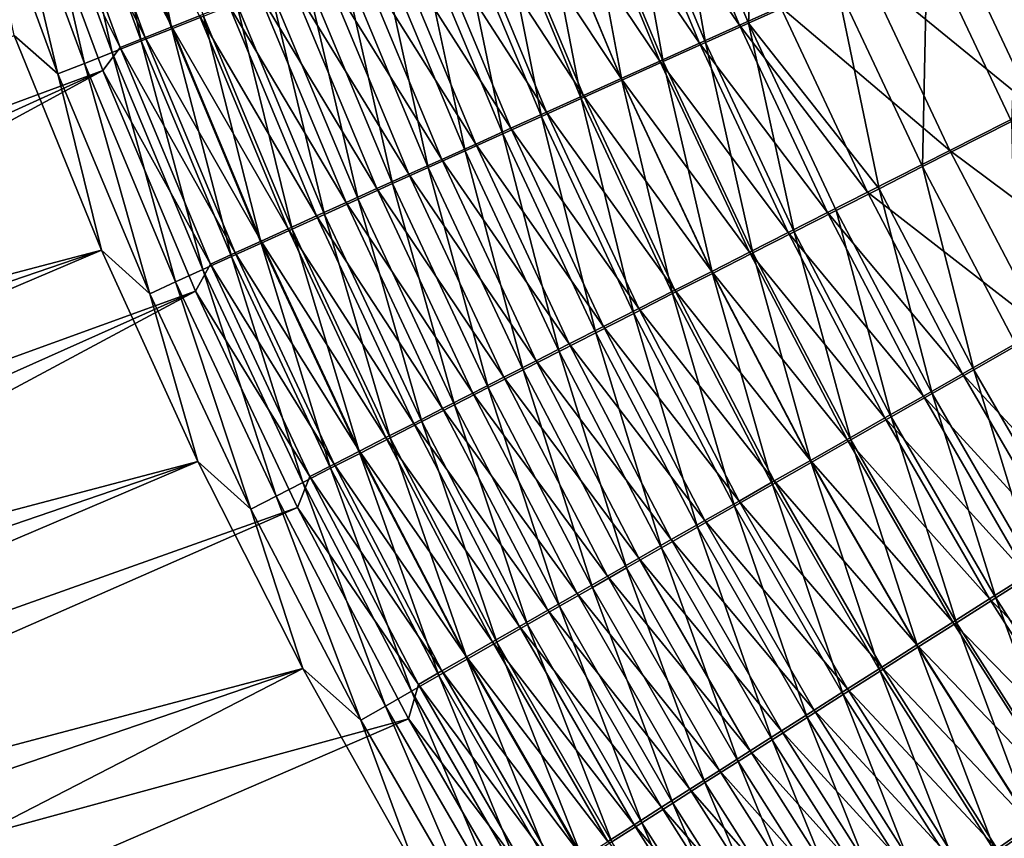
# Model space of a CAD drawing. Header units: metres. Extents: x -901 to 901, y -486 to 401.
# Tile 61 of 256: x -603 to -565, y -188 to -157. Entities that reach past the tile are written whole.
import ezdxf

# ---------------------------------------------------------------- set-up
doc = ezdxf.new("R2010")
doc.units = ezdxf.units.M

msp = doc.modelspace()

# ---------------------------------------------------------------- linework, layer by layer
at = {"layer": 'top0'}
for points in [[(-600.006592, -148.871033, -469.422363), (-598.780945, -148.451599, -470.993195), (-596.953125, -157.160095, -469.496124)], [(-598.780945, -148.451599, -470.993195), (-595.748413, -156.682297, -471.063751), (-596.953125, -157.160095, -469.496124)], [(-578.067871, -149.698425, -486.095459), (-574.651001, -148.352905, -487.833679), (-575.036316, -156.951111, -486.123627)], [(-574.651001, -148.352905, -487.833679), (-571.686096, -155.445023, -487.861267), (-575.036316, -156.951111, -486.123627)], [(-601.183228, -149.273987, -467.810883), (-600.006592, -148.871033, -469.422363), (-598.109741, -157.619186, -467.887848)], [(-601.022888, -149.159485, -462.838623), (-596.954773, -157.091827, -464.522217), (-599.999817, -148.808914, -464.44458)], [(-600.006592, -148.871033, -469.422363), (-596.953125, -157.160095, -469.496124), (-598.109741, -157.619186, -467.887848)], [(-599.999817, -148.808914, -464.44458), (-596.954773, -157.091827, -464.522217), (-595.900391, -156.673492, -466.090271)], [(-602.309448, -149.660004, -466.160797), (-601.183228, -149.273987, -467.810883), (-599.21698, -158.059036, -466.240997)], [(-601.9953, -149.493027, -461.19986), (-597.960815, -157.491364, -462.919373), (-601.022888, -149.159485, -462.838623)], [(-601.183228, -149.273987, -467.810883), (-598.109741, -157.619186, -467.887848), (-599.21698, -158.059036, -466.240997)], [(-601.022888, -149.159485, -462.838623), (-597.960815, -157.491364, -462.919373), (-596.954773, -157.091827, -464.522217)], [(-603.383789, -150.028595, -464.474152), (-602.309448, -149.660004, -466.160797), (-600.273376, -158.479111, -464.557617)], [(-602.733521, -150.216125, -459.528778), (-598.917175, -157.871552, -461.283722), (-601.9953, -149.493027, -461.19986)], [(-602.309448, -149.660004, -466.160797), (-599.21698, -158.059036, -466.240997), (-600.273376, -158.479111, -464.557617)], [(-601.9953, -149.493027, -461.19986), (-598.917175, -157.871552, -461.283722), (-597.960815, -157.491364, -462.919373)], [(-604.404968, -150.379272, -462.753052), (-603.383789, -150.028595, -464.474152), (-601.277588, -158.878845, -462.839752)], [(-603.383789, -150.028595, -464.474152), (-600.273376, -158.479111, -464.557617), (-601.277588, -158.878845, -462.839752)], [(-575.370239, -157.026825, -482.54361), (-578.401917, -149.764862, -482.515289), (-579.960999, -150.378632, -481.549103)], [(-579.734924, -150.355286, -485.138275), (-578.067871, -149.698425, -486.095459), (-576.670837, -157.686371, -485.166687)], [(-573.813599, -156.32753, -483.454742), (-578.401917, -149.764862, -482.515289), (-575.370239, -157.026825, -482.54361)], [(-578.067871, -149.698425, -486.095459), (-575.036316, -156.951111, -486.123627), (-576.670837, -157.686371, -485.166687)], [(-599.571777, -158.745132, -459.610016), (-602.733521, -150.216125, -459.528778), (-656.302429, -179.727676, -352.149841)], [(-601.277588, -158.878845, -462.839752), (-602.942749, -157.412018, -461.074799), (-604.404968, -150.379272, -462.753052)], [(-602.733521, -150.216125, -459.528778), (-599.571777, -158.745132, -459.610016), (-598.917175, -157.871552, -461.283722)], [(-576.898926, -157.713882, -481.577667), (-579.960999, -150.378632, -481.549103), (-581.489929, -150.980804, -480.528961)], [(-581.37207, -151.000626, -484.123505), (-579.734924, -150.355286, -485.138275), (-578.276001, -158.408752, -484.152191)], [(-575.370239, -157.026825, -482.54361), (-579.960999, -150.378632, -481.549103), (-576.898926, -157.713882, -481.577667)], [(-579.734924, -150.355286, -485.138275), (-576.670837, -157.686371, -485.166687), (-578.276001, -158.408752, -484.152191)], [(-578.39801, -158.38797, -480.5578), (-581.489929, -150.980804, -480.528961), (-582.987244, -151.570801, -479.456024)], [(-582.9776, -151.633759, -483.052094), (-581.37207, -151.000626, -484.123505), (-579.850159, -159.117508, -483.081055)], [(-576.898926, -157.713882, -481.577667), (-581.489929, -150.980804, -480.528961), (-578.39801, -158.38797, -480.5578)], [(-581.37207, -151.000626, -484.123505), (-578.276001, -158.408752, -484.152191), (-579.850159, -159.117508, -483.081055)], [(-584.549927, -152.254074, -481.925262), (-582.9776, -151.633759, -483.052094), (-581.391724, -159.81192, -481.954468)], [(-582.987244, -151.570801, -479.456024), (-584.451538, -152.14801, -478.331451), (-579.86615, -159.048416, -479.485138)], [(-578.39801, -158.38797, -480.5578), (-582.987244, -151.570801, -479.456024), (-579.86615, -159.048416, -479.485138)], [(-582.9776, -151.633759, -483.052094), (-579.850159, -159.117508, -483.081055), (-581.391724, -159.81192, -481.954468)], [(-560.877258, -158.498322, -487.750092), (-563.978088, -151.915405, -487.723755), (-567.340149, -153.422424, -486.534424)], [(-586.087463, -152.860977, -480.744171), (-584.549927, -152.254074, -481.925262), (-582.89917, -160.491318, -480.773651)], [(-581.301758, -159.69458, -478.36084), (-584.451538, -152.14801, -478.331451), (-585.881226, -152.711884, -477.156464)], [(-584.549927, -152.254074, -481.925262), (-581.391724, -159.81192, -481.954468), (-582.89917, -160.491318, -480.773651)], [(-579.86615, -159.048416, -479.485138), (-584.451538, -152.14801, -478.331451), (-581.301758, -159.69458, -478.36084)], [(-565.041748, -160.686646, -489.382324), (-568.238953, -153.896637, -489.358154), (-564.708679, -152.312119, -490.607239)], [(-587.588806, -153.453842, -479.510132), (-586.087463, -152.860977, -480.744171), (-584.371033, -161.155014, -479.539856)], [(-585.881226, -152.711884, -477.156464), (-587.274841, -153.261826, -475.93219), (-582.703552, -160.325836, -477.186096)], [(-586.087463, -152.860977, -480.744171), (-582.89917, -160.491318, -480.773651), (-584.371033, -161.155014, -479.539856)], [(-582.703552, -160.325836, -477.186096), (-581.301758, -159.69458, -478.36084), (-585.881226, -152.711884, -477.156464)], [(-588.631042, -153.797256, -474.659851), (-584.069946, -160.941498, -475.962097), (-587.274841, -153.261826, -475.93219)], [(-587.274841, -153.261826, -475.93219), (-584.069946, -160.941498, -475.962097), (-582.703552, -160.325836, -477.186096)], [(-564.168701, -160.163956, -486.558838), (-567.340149, -153.422424, -486.534424), (-570.623047, -154.895096, -485.109222)], [(-560.877258, -158.498322, -487.750092), (-567.340149, -153.422424, -486.534424), (-564.168701, -160.163956, -486.558838)], [(-589.948242, -154.317596, -473.340607), (-585.399597, -161.540939, -474.690002), (-588.631042, -153.797256, -474.659851)], [(-589.052246, -154.032059, -478.224365), (-587.588806, -153.453842, -479.510132), (-585.805847, -161.802338, -478.254303)], [(-585.399597, -161.540939, -474.690002), (-584.069946, -160.941498, -475.962097), (-588.631042, -153.797256, -474.659851)], [(-587.588806, -153.453842, -479.510132), (-584.371033, -161.155014, -479.539856), (-585.805847, -161.802338, -478.254303)], [(-590.476318, -154.595032, -476.888062), (-589.052246, -154.032059, -478.224365), (-587.201965, -162.432602, -476.918274)], [(-589.052246, -154.032059, -478.224365), (-585.805847, -161.802338, -478.254303), (-587.201965, -162.432602, -476.918274)], [(-568.416016, -162.397949, -487.882782), (-571.686096, -155.445023, -487.861267), (-568.238953, -153.896637, -489.358154)], [(-565.041748, -160.686646, -489.382324), (-568.416016, -162.397949, -487.882782), (-568.238953, -153.896637, -489.358154)], [(-586.690979, -162.123489, -473.371002), (-589.948242, -154.317596, -473.340607), (-591.225037, -154.822296, -471.975616)], [(-585.399597, -161.540939, -474.690002), (-589.948242, -154.317596, -473.340607), (-586.690979, -162.123489, -473.371002)], [(-587.942749, -162.688538, -472.006256), (-591.225037, -154.822296, -471.975616), (-592.459961, -155.310745, -470.566223)], [(-591.859497, -155.142136, -475.502533), (-590.476318, -154.595032, -476.888062), (-588.558044, -163.045135, -475.532959)], [(-586.690979, -162.123489, -473.371002), (-591.225037, -154.822296, -471.975616), (-587.942749, -162.688538, -472.006256)], [(-590.476318, -154.595032, -476.888062), (-587.201965, -162.432602, -476.918274), (-588.558044, -163.045135, -475.532959)], [(-567.382263, -161.791565, -485.131104), (-570.623047, -154.895096, -485.109222), (-573.813599, -156.32753, -483.454742)], [(-564.168701, -160.163956, -486.558838), (-570.623047, -154.895096, -485.109222), (-567.382263, -161.791565, -485.131104)], [(-593.200256, -155.672775, -474.068939), (-591.859497, -155.142136, -475.502533), (-589.872437, -163.639221, -474.099609)], [(-591.859497, -155.142136, -475.502533), (-588.558044, -163.045135, -475.532959), (-589.872437, -163.639221, -474.099609)], [(-594.497009, -156.18634, -472.588715), (-593.200256, -155.672775, -474.068939), (-591.143677, -164.214218, -472.619598)], [(-593.651672, -155.78244, -469.114227), (-589.153503, -163.235413, -470.597107), (-592.459961, -155.310745, -470.566223)], [(-593.200256, -155.672775, -474.068939), (-589.872437, -163.639221, -474.099609), (-591.143677, -164.214218, -472.619598)], [(-592.459961, -155.310745, -470.566223), (-589.153503, -163.235413, -470.597107), (-587.942749, -162.688538, -472.006256)], [(-575.036316, -156.951111, -486.123627), (-571.686096, -155.445023, -487.861267), (-570.068298, -163.236481, -487.042114)], [(-571.686096, -155.445023, -487.861267), (-568.416016, -162.397949, -487.882782), (-570.068298, -163.236481, -487.042114)], [(-594.79895, -156.236862, -467.621582), (-590.321838, -163.76355, -469.145325), (-593.651672, -155.78244, -469.114227)], [(-593.651672, -155.78244, -469.114227), (-590.321838, -163.76355, -469.145325), (-589.153503, -163.235413, -470.597107)], [(-595.900391, -156.673492, -466.090271), (-591.446533, -164.272354, -467.652924), (-594.79895, -156.236862, -467.621582)], [(-595.748413, -156.682297, -471.063751), (-594.497009, -156.18634, -472.588715), (-592.370483, -164.769516, -471.094849)], [(-594.79895, -156.236862, -467.621582), (-591.446533, -164.272354, -467.652924), (-590.321838, -163.76355, -469.145325)], [(-594.497009, -156.18634, -472.588715), (-591.143677, -164.214218, -472.619598), (-592.370483, -164.769516, -471.094849)], [(-570.505249, -163.374664, -483.473663), (-573.813599, -156.32753, -483.454742), (-575.370239, -157.026825, -482.54361)], [(-567.382263, -161.791565, -485.131104), (-573.813599, -156.32753, -483.454742), (-570.505249, -163.374664, -483.473663)], [(-596.954773, -157.091827, -464.522217), (-592.526367, -164.761246, -466.121826), (-595.900391, -156.673492, -466.090271)], [(-596.953125, -157.160095, -469.496124), (-595.748413, -156.682297, -471.063751), (-593.551453, -165.304489, -469.527405)], [(-595.900391, -156.673492, -466.090271), (-592.526367, -164.761246, -466.121826), (-591.446533, -164.272354, -467.652924)], [(-595.748413, -156.682297, -471.063751), (-592.370483, -164.769516, -471.094849), (-593.551453, -165.304489, -469.527405)], [(-598.109741, -157.619186, -467.887848), (-596.953125, -157.160095, -469.496124), (-594.685303, -165.818527, -467.919312)], [(-597.960815, -157.491364, -462.919373), (-593.559998, -165.229675, -464.553955), (-596.954773, -157.091827, -464.522217)], [(-596.954773, -157.091827, -464.522217), (-593.559998, -165.229675, -464.553955), (-592.526367, -164.761246, -466.121826)], [(-596.953125, -157.160095, -469.496124), (-593.551453, -165.304489, -469.527405), (-594.685303, -165.818527, -467.919312)], [(-572.028748, -164.147507, -482.560883), (-575.370239, -157.026825, -482.54361), (-576.898926, -157.713882, -481.577667)], [(-576.670837, -157.686371, -485.166687), (-575.036316, -156.951111, -486.123627), (-573.294739, -164.875046, -485.183258)], [(-570.505249, -163.374664, -483.473663), (-575.370239, -157.026825, -482.54361), (-572.028748, -164.147507, -482.560883)], [(-575.036316, -156.951111, -486.123627), (-571.695068, -164.062469, -486.141968), (-573.294739, -164.875046, -485.183258)], [(-571.695068, -164.062469, -486.141968), (-575.036316, -156.951111, -486.123627), (-570.068298, -163.236481, -487.042114)], [(-602.942749, -157.412018, -461.074799), (-599.619751, -165.575348, -461.115479), (-658.574524, -181.053406, -353.654877)], [(-599.619751, -165.575348, -461.115479), (-602.942749, -157.412018, -461.074799), (-601.277588, -158.878845, -462.839752)], [(-598.917175, -157.871552, -461.283722), (-594.546204, -165.677063, -462.951324), (-597.960815, -157.491364, -462.919373)], [(-597.960815, -157.491364, -462.919373), (-594.546204, -165.677063, -462.951324), (-593.559998, -165.229675, -464.553955)], [(-599.571777, -158.745132, -459.610016), (-595.483704, -166.102798, -461.315857), (-598.917175, -157.871552, -461.283722)], [(-599.21698, -158.059036, -466.240997), (-598.109741, -157.619186, -467.887848), (-595.77063, -166.31105, -466.272644)], [(-598.917175, -157.871552, -461.283722), (-595.483704, -166.102798, -461.315857), (-594.546204, -165.677063, -462.951324)], [(-598.109741, -157.619186, -467.887848), (-594.685303, -165.818527, -467.919312), (-595.77063, -166.31105, -466.272644)], [(-573.524841, -164.906784, -481.59317), (-576.898926, -157.713882, -481.577667), (-578.39801, -158.38797, -480.5578)], [(-578.276001, -158.408752, -484.152191), (-576.670837, -157.686371, -485.166687), (-574.865601, -165.67337, -484.16687)], [(-572.028748, -164.147507, -482.560883), (-576.898926, -157.713882, -481.577667), (-573.524841, -164.906784, -481.59317)], [(-576.670837, -157.686371, -485.166687), (-573.294739, -164.875046, -485.183258), (-574.865601, -165.67337, -484.16687)], [(-600.273376, -158.479111, -464.557617), (-599.21698, -158.059036, -466.240997), (-596.806213, -166.781433, -464.589447)], [(-599.21698, -158.059036, -466.240997), (-595.77063, -166.31105, -466.272644), (-596.806213, -166.781433, -464.589447)], [(-601.277588, -158.878845, -462.839752), (-600.273376, -158.479111, -464.557617), (-597.790588, -167.229065, -462.871765)], [(-600.273376, -158.479111, -464.557617), (-596.806213, -166.781433, -464.589447), (-597.790588, -167.229065, -462.871765)], [(-574.991882, -165.651718, -480.571442), (-578.39801, -158.38797, -480.5578), (-579.86615, -159.048416, -479.485138)], [(-579.850159, -159.117508, -483.081055), (-578.276001, -158.408752, -484.152191), (-576.406006, -166.456604, -483.09375)], [(-573.524841, -164.906784, -481.59317), (-578.39801, -158.38797, -480.5578), (-574.991882, -165.651718, -480.571442)], [(-578.276001, -158.408752, -484.152191), (-574.865601, -165.67337, -484.16687), (-576.406006, -166.456604, -483.09375)], [(-654.712036, -183.779175, -352.171967), (-599.571777, -158.745132, -459.610016), (-656.302429, -179.727676, -352.149841)], [(-653.019836, -187.792007, -352.196533), (-599.571777, -158.745132, -459.610016), (-654.712036, -183.779175, -352.171967)], [(-596.050171, -167.131149, -459.636993), (-599.571777, -158.745132, -459.610016), (-653.019836, -187.792007, -352.196533)], [(-597.790588, -167.229065, -462.871765), (-599.619751, -165.575348, -461.115479), (-601.277588, -158.878845, -462.839752)], [(-599.571777, -158.745132, -459.610016), (-596.050171, -167.131149, -459.636993), (-595.483704, -166.102798, -461.315857)], [(-581.391724, -159.81192, -481.954468), (-579.850159, -159.117508, -483.081055), (-577.914429, -167.223984, -481.965057)], [(-576.428528, -166.381561, -479.496796), (-579.86615, -159.048416, -479.485138), (-581.301758, -159.69458, -478.36084)], [(-574.991882, -165.651718, -480.571442), (-579.86615, -159.048416, -479.485138), (-576.428528, -166.381561, -479.496796)], [(-579.850159, -159.117508, -483.081055), (-576.406006, -166.456604, -483.09375), (-577.914429, -167.223984, -481.965057)], [(-577.833252, -167.095596, -478.370422), (-581.301758, -159.69458, -478.36084), (-582.703552, -160.325836, -477.186096)], [(-576.428528, -166.381561, -479.496796), (-581.301758, -159.69458, -478.36084), (-577.833252, -167.095596, -478.370422)], [(-582.89917, -160.491318, -480.773651), (-581.391724, -159.81192, -481.954468), (-579.389343, -167.974731, -480.782013)], [(-581.391724, -159.81192, -481.954468), (-577.914429, -167.223984, -481.965057), (-579.389343, -167.974731, -480.782013)], [(-560.704895, -166.756912, -486.580444), (-564.168701, -160.163956, -486.558838), (-567.382263, -161.791565, -485.131104)], [(-584.371033, -161.155014, -479.539856), (-582.89917, -160.491318, -480.773651), (-580.829346, -168.708099, -479.545898)], [(-582.703552, -160.325836, -477.186096), (-584.069946, -160.941498, -475.962097), (-579.204712, -167.793106, -477.193512)], [(-582.89917, -160.491318, -480.773651), (-579.389343, -167.974731, -480.782013), (-580.829346, -168.708099, -479.545898)], [(-579.204712, -167.793106, -477.193512), (-577.833252, -167.095596, -478.370422), (-582.703552, -160.325836, -477.186096)], [(-564.847473, -169.199631, -487.897858), (-568.416016, -162.397949, -487.882782), (-565.041748, -160.686646, -489.382324)], [(-585.805847, -161.802338, -478.254303), (-584.371033, -161.155014, -479.539856), (-582.232971, -169.423355, -478.257965)], [(-580.541504, -168.473373, -475.967224), (-584.069946, -160.941498, -475.962097), (-585.399597, -161.540939, -474.690002)], [(-584.371033, -161.155014, -479.539856), (-580.829346, -168.708099, -479.545898), (-582.232971, -169.423355, -478.257965)], [(-584.069946, -160.941498, -475.962097), (-580.541504, -168.473373, -475.967224), (-579.204712, -167.793106, -477.193512)], [(-581.842163, -169.135681, -474.69278), (-585.399597, -161.540939, -474.690002), (-586.690979, -162.123489, -473.371002)], [(-580.541504, -168.473373, -475.967224), (-585.399597, -161.540939, -474.690002), (-581.842163, -169.135681, -474.69278)], [(-587.201965, -162.432602, -476.918274), (-585.805847, -161.802338, -478.254303), (-583.598633, -170.11972, -476.919403)], [(-585.805847, -161.802338, -478.254303), (-582.232971, -169.423355, -478.257965), (-583.598633, -170.11972, -476.919403)], [(-563.84491, -168.537811, -485.147125), (-567.382263, -161.791565, -485.131104), (-570.505249, -163.374664, -483.473663)], [(-560.704895, -166.756912, -486.580444), (-567.382263, -161.791565, -485.131104), (-563.84491, -168.537811, -485.147125)], [(-583.105347, -169.779297, -473.371368), (-586.690979, -162.123489, -473.371002), (-587.942749, -162.688538, -472.006256)], [(-581.842163, -169.135681, -474.69278), (-586.690979, -162.123489, -473.371002), (-583.105347, -169.779297, -473.371368)], [(-570.068298, -163.236481, -487.042114), (-568.416016, -162.397949, -487.882782), (-566.461609, -170.117065, -487.053833)], [(-568.416016, -162.397949, -487.882782), (-564.847473, -169.199631, -487.897858), (-566.461609, -170.117065, -487.053833)], [(-589.153503, -163.235413, -470.597107), (-584.32959, -170.403519, -472.00412), (-587.942749, -162.688538, -472.006256)], [(-588.558044, -163.045135, -475.532959), (-587.201965, -162.432602, -476.918274), (-584.924927, -170.796432, -475.531525)], [(-587.942749, -162.688538, -472.006256), (-584.32959, -170.403519, -472.00412), (-583.105347, -169.779297, -473.371368)], [(-587.201965, -162.432602, -476.918274), (-583.598633, -170.11972, -476.919403), (-584.924927, -170.796432, -475.531525)], [(-589.872437, -163.639221, -474.099609), (-588.558044, -163.045135, -475.532959), (-586.210327, -171.452759, -474.09549)], [(-588.558044, -163.045135, -475.532959), (-584.924927, -170.796432, -475.531525), (-586.210327, -171.452759, -474.09549)], [(-590.321838, -163.76355, -469.145325), (-585.51355, -171.007645, -470.592407), (-589.153503, -163.235413, -470.597107)], [(-589.153503, -163.235413, -470.597107), (-585.51355, -171.007645, -470.592407), (-584.32959, -170.403519, -472.00412)], [(-566.895813, -170.269836, -483.483093), (-570.505249, -163.374664, -483.473663), (-572.028748, -164.147507, -482.560883)], [(-571.695068, -164.062469, -486.141968), (-570.068298, -163.236481, -487.042114), (-568.05072, -171.020721, -486.150055)], [(-563.84491, -168.537811, -485.147125), (-570.505249, -163.374664, -483.473663), (-566.895813, -170.269836, -483.483093)], [(-570.068298, -163.236481, -487.042114), (-566.461609, -170.117065, -487.053833), (-568.05072, -171.020721, -486.150055)], [(-591.446533, -164.272354, -467.652924), (-586.655884, -171.591003, -469.138), (-590.321838, -163.76355, -469.145325)], [(-591.143677, -164.214218, -472.619598), (-589.872437, -163.639221, -474.099609), (-587.45343, -172.087936, -472.612762)], [(-590.321838, -163.76355, -469.145325), (-586.655884, -171.591003, -469.138), (-585.51355, -171.007645, -470.592407)], [(-589.872437, -163.639221, -474.099609), (-586.210327, -171.452759, -474.09549), (-587.45343, -172.087936, -472.612762)], [(-592.526367, -164.761246, -466.121826), (-587.755432, -172.152985, -467.642914), (-591.446533, -164.272354, -467.652924)], [(-592.370483, -164.769516, -471.094849), (-591.143677, -164.214218, -472.619598), (-588.652893, -172.701294, -471.085205)], [(-591.446533, -164.272354, -467.652924), (-587.755432, -172.152985, -467.642914), (-586.655884, -171.591003, -469.138)], [(-591.143677, -164.214218, -472.619598), (-587.45343, -172.087936, -472.612762), (-588.652893, -172.701294, -471.085205)], [(-568.383972, -171.115295, -482.56665), (-572.028748, -164.147507, -482.560883), (-573.524841, -164.906784, -481.59317)], [(-573.294739, -164.875046, -485.183258), (-571.695068, -164.062469, -486.141968), (-569.613159, -171.909668, -485.1875)], [(-566.895813, -170.269836, -483.483093), (-572.028748, -164.147507, -482.560883), (-568.383972, -171.115295, -482.56665)], [(-571.695068, -164.062469, -486.141968), (-568.05072, -171.020721, -486.150055), (-569.613159, -171.909668, -485.1875)], [(-593.559998, -165.229675, -464.553955), (-588.810913, -172.692917, -466.10907), (-592.526367, -164.761246, -466.121826)], [(-593.551453, -165.304489, -469.527405), (-592.370483, -164.769516, -471.094849), (-589.807373, -173.29216, -469.514923)], [(-592.526367, -164.761246, -466.121826), (-588.810913, -172.692917, -466.10907), (-587.755432, -172.152985, -467.642914)], [(-592.370483, -164.769516, -471.094849), (-588.652893, -172.701294, -471.085205), (-589.807373, -173.29216, -469.514923)], [(-569.845154, -171.945862, -481.595062), (-573.524841, -164.906784, -481.59317), (-574.991882, -165.651718, -480.571442)], [(-574.865601, -165.67337, -484.16687), (-573.294739, -164.875046, -485.183258), (-571.147278, -172.782944, -484.167023)], [(-568.383972, -171.115295, -482.56665), (-573.524841, -164.906784, -481.59317), (-569.845154, -171.945862, -481.595062)], [(-573.294739, -164.875046, -485.183258), (-569.613159, -171.909668, -485.1875), (-571.147278, -172.782944, -484.167023)], [(-594.685303, -165.818527, -467.919312), (-593.551453, -165.304489, -469.527405), (-590.915588, -173.859863, -467.903931)], [(-594.546204, -165.677063, -462.951324), (-589.821106, -173.210205, -464.538452), (-593.559998, -165.229675, -464.553955)], [(-593.559998, -165.229675, -464.553955), (-589.821106, -173.210205, -464.538452), (-588.810913, -172.692917, -466.10907)], [(-593.551453, -165.304489, -469.527405), (-589.807373, -173.29216, -469.514923), (-590.915588, -173.859863, -467.903931)], [(-599.619751, -165.575348, -461.115479), (-656.950378, -185.165436, -353.677948), (-658.574524, -181.053406, -353.654877)], [(-656.950378, -185.165436, -353.677948), (-599.619751, -165.575348, -461.115479), (-655.226196, -189.234558, -353.702576)], [(-599.619751, -165.575348, -461.115479), (-595.959412, -173.598099, -461.100769), (-655.226196, -189.234558, -353.702576)], [(-595.959412, -173.598099, -461.100769), (-599.619751, -165.575348, -461.115479), (-597.790588, -167.229065, -462.871765)], [(-595.483704, -166.102798, -461.315857), (-590.784729, -173.704163, -462.933014), (-594.546204, -165.677063, -462.951324)], [(-594.546204, -165.677063, -462.951324), (-590.784729, -173.704163, -462.933014), (-589.821106, -173.210205, -464.538452)], [(-571.277832, -172.760666, -480.569244), (-574.991882, -165.651718, -480.571442), (-576.428528, -166.381561, -479.496796)], [(-576.406006, -166.456604, -483.09375), (-574.865601, -165.67337, -484.16687), (-572.651489, -173.639633, -483.089539)], [(-569.845154, -171.945862, -481.595062), (-574.991882, -165.651718, -480.571442), (-571.277832, -172.760666, -480.569244)], [(-574.865601, -165.67337, -484.16687), (-571.147278, -172.782944, -484.167023), (-572.651489, -173.639633, -483.089539)], [(-596.050171, -167.131149, -459.636993), (-591.700562, -174.174194, -461.294708), (-595.483704, -166.102798, -461.315857)], [(-595.77063, -166.31105, -466.272644), (-594.685303, -165.818527, -467.919312), (-591.976257, -174.403732, -466.254303)], [(-595.483704, -166.102798, -461.315857), (-591.700562, -174.174194, -461.294708), (-590.784729, -173.704163, -462.933014)], [(-594.685303, -165.818527, -467.919312), (-590.915588, -173.859863, -467.903931), (-591.976257, -174.403732, -466.254303)], [(-596.806213, -166.781433, -464.589447), (-595.77063, -166.31105, -466.272644), (-592.988037, -174.923111, -464.568115)], [(-595.77063, -166.31105, -466.272644), (-591.976257, -174.403732, -466.254303), (-592.988037, -174.923111, -464.568115)], [(-577.914429, -167.223984, -481.965057), (-576.406006, -166.456604, -483.09375), (-574.124268, -174.478912, -481.956299)], [(-572.680603, -173.558899, -479.490295), (-576.428528, -166.381561, -479.496796), (-577.833252, -167.095596, -478.370422)], [(-571.277832, -172.760666, -480.569244), (-576.428528, -166.381561, -479.496796), (-572.680603, -173.558899, -479.490295)], [(-576.406006, -166.456604, -483.09375), (-572.651489, -173.639633, -483.089539), (-574.124268, -174.478912, -481.956299)], [(-597.790588, -167.229065, -462.871765), (-596.806213, -166.781433, -464.589447), (-593.949585, -175.417297, -462.847443)], [(-596.806213, -166.781433, -464.589447), (-592.988037, -174.923111, -464.568115), (-593.949585, -175.417297, -462.847443)], [(-651.226868, -191.763657, -352.223511), (-596.050171, -167.131149, -459.636993), (-653.019836, -187.792007, -352.196533)], [(-596.050171, -167.131149, -459.636993), (-651.226868, -191.763657, -352.223511), (-649.334595, -195.691544, -352.252838)], [(-592.176758, -175.35141, -459.610077), (-596.050171, -167.131149, -459.636993), (-649.334595, -195.691544, -352.252838)], [(-593.949585, -175.417297, -462.847443), (-595.959412, -173.598099, -461.100769), (-597.790588, -167.229065, -462.871765)], [(-596.050171, -167.131149, -459.636993), (-592.176758, -175.35141, -459.610077), (-591.700562, -174.174194, -461.294708)], [(-579.389343, -167.974731, -480.782013), (-577.914429, -167.223984, -481.965057), (-575.564209, -175.299927, -480.768524)], [(-574.052063, -174.339767, -478.359436), (-577.833252, -167.095596, -478.370422), (-579.204712, -167.793106, -477.193512)], [(-577.914429, -167.223984, -481.965057), (-574.124268, -174.478912, -481.956299), (-575.564209, -175.299927, -480.768524)], [(-577.833252, -167.095596, -478.370422), (-574.052063, -174.339767, -478.359436), (-572.680603, -173.558899, -479.490295)], [(-580.829346, -168.708099, -479.545898), (-579.389343, -167.974731, -480.782013), (-576.969788, -176.101868, -479.527466)], [(-579.204712, -167.793106, -477.193512), (-580.541504, -168.473373, -475.967224), (-575.390808, -175.102478, -477.177826)], [(-579.389343, -167.974731, -480.782013), (-575.564209, -175.299927, -480.768524), (-576.969788, -176.101868, -479.527466)], [(-575.390808, -175.102478, -477.177826), (-574.052063, -174.339767, -478.359436), (-579.204712, -167.793106, -477.193512)], [(-582.232971, -169.423355, -478.257965), (-580.829346, -168.708099, -479.545898), (-578.3396, -176.883881, -478.234375)], [(-576.695496, -175.846268, -475.946716), (-580.541504, -168.473373, -475.967224), (-581.842163, -169.135681, -474.69278)], [(-580.829346, -168.708099, -479.545898), (-576.969788, -176.101868, -479.527466), (-578.3396, -176.883881, -478.234375)], [(-575.390808, -175.102478, -477.177826), (-580.541504, -168.473373, -475.967224), (-576.695496, -175.846268, -475.946716)], [(-561.516479, -176.068695, -484.348328), (-563.84491, -168.537811, -485.147125), (-566.895813, -170.269836, -483.483093)], [(-577.964783, -176.570313, -474.667267), (-581.842163, -169.135681, -474.69278), (-583.105347, -169.779297, -473.371368)], [(-576.695496, -175.846268, -475.946716), (-581.842163, -169.135681, -474.69278), (-577.964783, -176.570313, -474.667267)], [(-583.598633, -170.11972, -476.919403), (-582.232971, -169.423355, -478.257965), (-579.67218, -177.645157, -476.890503)], [(-582.232971, -169.423355, -478.257965), (-578.3396, -176.883881, -478.234375), (-579.67218, -177.645157, -476.890503)], [(-566.461609, -170.117065, -487.053833), (-564.847473, -169.199631, -487.897858), (-562.560852, -176.833588, -487.056854)], [(-584.32959, -170.403519, -472.00412), (-579.197144, -177.273834, -473.340668), (-583.105347, -169.779297, -473.371368)], [(-583.105347, -169.779297, -473.371368), (-579.197144, -177.273834, -473.340668), (-577.964783, -176.570313, -474.667267)], [(-584.924927, -170.796432, -475.531525), (-583.598633, -170.11972, -476.919403), (-580.966125, -178.384857, -475.497131)], [(-583.598633, -170.11972, -476.919403), (-579.67218, -177.645157, -476.890503), (-580.966125, -178.384857, -475.497131)], [(-562.991882, -177.001282, -483.482544), (-566.895813, -170.269836, -483.483093), (-568.383972, -171.115295, -482.56665)], [(-568.05072, -171.020721, -486.150055), (-566.461609, -170.117065, -487.053833), (-564.109802, -177.814117, -486.147461)], [(-561.516479, -176.068695, -484.348328), (-566.895813, -170.269836, -483.483093), (-562.991882, -177.001282, -483.482544)], [(-566.461609, -170.117065, -487.053833), (-562.560852, -176.833588, -487.056854), (-564.109802, -177.814117, -486.147461)], [(-585.51355, -171.007645, -470.592407), (-580.391357, -177.956055, -471.968109), (-584.32959, -170.403519, -472.00412)], [(-584.32959, -170.403519, -472.00412), (-580.391357, -177.956055, -471.968109), (-579.197144, -177.273834, -473.340668)], [(-586.655884, -171.591003, -469.138), (-581.545959, -178.616196, -470.550934), (-585.51355, -171.007645, -470.592407)], [(-586.210327, -171.452759, -474.09549), (-584.924927, -170.796432, -475.531525), (-582.21991, -179.102158, -474.055511)], [(-585.51355, -171.007645, -470.592407), (-581.545959, -178.616196, -470.550934), (-580.391357, -177.956055, -471.968109)], [(-584.924927, -170.796432, -475.531525), (-580.966125, -178.384857, -475.497131), (-582.21991, -179.102158, -474.055511)], [(-569.613159, -171.909668, -485.1875), (-568.05072, -171.020721, -486.150055), (-565.632568, -178.778564, -485.178894)], [(-568.05072, -171.020721, -486.150055), (-564.109802, -177.814117, -486.147461), (-565.632568, -178.778564, -485.178894)], [(-564.442322, -177.918564, -482.560425), (-568.383972, -171.115295, -482.56665), (-569.845154, -171.945862, -481.595062)], [(-564.442322, -177.918564, -482.560425), (-562.991882, -177.001282, -483.482544), (-568.383972, -171.115295, -482.56665)], [(-587.755432, -172.152985, -467.642914), (-582.659729, -179.25354, -469.090973), (-586.655884, -171.591003, -469.138)], [(-587.45343, -172.087936, -472.612762), (-586.210327, -171.452759, -474.09549), (-583.432129, -179.796219, -472.566986)], [(-586.655884, -171.591003, -469.138), (-582.659729, -179.25354, -469.090973), (-581.545959, -178.616196, -470.550934)], [(-586.210327, -171.452759, -474.09549), (-582.21991, -179.102158, -474.055511), (-583.432129, -179.796219, -472.566986)], [(-588.652893, -172.701294, -471.085205), (-587.45343, -172.087936, -472.612762), (-584.60144, -180.466324, -471.033569)], [(-587.45343, -172.087936, -472.612762), (-583.432129, -179.796219, -472.566986), (-584.60144, -180.466324, -471.033569)], [(-565.866211, -178.819595, -481.582794), (-569.845154, -171.945862, -481.595062), (-571.277832, -172.760666, -480.569244)], [(-571.147278, -172.782944, -484.167023), (-569.613159, -171.909668, -485.1875), (-567.127502, -179.725922, -484.152008)], [(-564.442322, -177.918564, -482.560425), (-569.845154, -171.945862, -481.595062), (-565.866211, -178.819595, -481.582794)], [(-569.613159, -171.909668, -485.1875), (-565.632568, -178.778564, -485.178894), (-567.127502, -179.725922, -484.152008)], [(-588.810913, -172.692917, -466.10907), (-583.731445, -179.867371, -467.59021), (-587.755432, -172.152985, -467.642914)], [(-587.755432, -172.152985, -467.642914), (-583.731445, -179.867371, -467.59021), (-582.659729, -179.25354, -469.090973)], [(-589.821106, -173.210205, -464.538452), (-584.759949, -180.457031, -466.050629), (-588.810913, -172.692917, -466.10907)], [(-589.807373, -173.29216, -469.514923), (-588.652893, -172.701294, -471.085205), (-585.726685, -181.111725, -469.457275)], [(-588.810913, -172.692917, -466.10907), (-584.759949, -180.457031, -466.050629), (-583.731445, -179.867371, -467.59021)], [(-588.652893, -172.701294, -471.085205), (-584.60144, -180.466324, -471.033569), (-585.726685, -181.111725, -469.457275)], [(-567.262146, -179.703384, -480.550598), (-571.277832, -172.760666, -480.569244), (-572.680603, -173.558899, -479.490295)], [(-572.651489, -173.639633, -483.089539), (-571.147278, -172.782944, -484.167023), (-568.593018, -180.655167, -483.067841)], [(-565.866211, -178.819595, -481.582794), (-571.277832, -172.760666, -480.569244), (-567.262146, -179.703384, -480.550598)], [(-571.147278, -172.782944, -484.167023), (-567.127502, -179.725922, -484.152008), (-568.593018, -180.655167, -483.067841)], [(-590.784729, -173.704163, -462.933014), (-585.743958, -181.021774, -464.474182), (-589.821106, -173.210205, -464.538452)], [(-589.821106, -173.210205, -464.538452), (-585.743958, -181.021774, -464.474182), (-584.759949, -180.457031, -466.050629)], [(-655.226196, -189.234558, -353.702576), (-595.959412, -173.598099, -461.100769), (-653.402893, -193.258347, -353.72876)], [(-653.402893, -193.258347, -353.72876), (-595.959412, -173.598099, -461.100769), (-651.481506, -197.234406, -353.756439)], [(-651.481506, -197.234406, -353.756439), (-595.959412, -173.598099, -461.100769), (-591.965454, -181.469208, -461.03009)], [(-591.965454, -181.469208, -461.03009), (-595.959412, -173.598099, -461.100769), (-593.949585, -175.417297, -462.847443)], [(-590.915588, -173.859863, -467.903931), (-589.807373, -173.29216, -469.514923), (-586.806458, -181.731674, -467.840179)], [(-589.807373, -173.29216, -469.514923), (-585.726685, -181.111725, -469.457275), (-586.806458, -181.731674, -467.840179)], [(-574.124268, -174.478912, -481.956299), (-572.651489, -173.639633, -483.089539), (-570.027588, -181.565369, -481.927521)], [(-572.680603, -173.558899, -479.490295), (-574.052063, -174.339767, -478.359436), (-568.628601, -180.569092, -479.464996)], [(-567.262146, -179.703384, -480.550598), (-572.680603, -173.558899, -479.490295), (-568.628601, -180.569092, -479.464996)], [(-572.651489, -173.639633, -483.089539), (-568.593018, -180.655167, -483.067841), (-570.027588, -181.565369, -481.927521)], [(-591.976257, -174.403732, -466.254303), (-590.915588, -173.859863, -467.903931), (-587.839539, -182.325455, -466.184418)], [(-591.700562, -174.174194, -461.294708), (-586.682251, -181.560944, -462.862854), (-590.784729, -173.704163, -462.933014)], [(-590.915588, -173.859863, -467.903931), (-586.806458, -181.731674, -467.840179), (-587.839539, -182.325455, -466.184418)], [(-590.784729, -173.704163, -462.933014), (-586.682251, -181.560944, -462.862854), (-585.743958, -181.021774, -464.474182)], [(-592.176758, -175.35141, -459.610077), (-587.573669, -182.073807, -461.218658), (-591.700562, -174.174194, -461.294708)], [(-591.700562, -174.174194, -461.294708), (-587.573669, -182.073807, -461.218658), (-586.682251, -181.560944, -462.862854)], [(-574.052063, -174.339767, -478.359436), (-575.390808, -175.102478, -477.177826), (-569.964294, -181.415833, -478.327148)], [(-568.628601, -180.569092, -479.464996), (-574.052063, -174.339767, -478.359436), (-569.964294, -181.415833, -478.327148)], [(-592.988037, -174.923111, -464.568115), (-591.976257, -174.403732, -466.254303), (-588.824646, -182.892334, -464.492004)], [(-591.976257, -174.403732, -466.254303), (-587.839539, -182.325455, -466.184418), (-588.824646, -182.892334, -464.492004)], [(-575.564209, -175.299927, -480.768524), (-574.124268, -174.478912, -481.956299), (-571.429932, -182.455643, -480.732391)], [(-574.124268, -174.478912, -481.956299), (-570.027588, -181.565369, -481.927521), (-571.429932, -182.455643, -480.732391)], [(-593.949585, -175.417297, -462.847443), (-592.988037, -174.923111, -464.568115), (-589.760498, -183.431549, -462.765045)], [(-592.988037, -174.923111, -464.568115), (-588.824646, -182.892334, -464.492004), (-589.760498, -183.431549, -462.765045)], [(-571.267944, -182.242752, -477.138306), (-575.390808, -175.102478, -477.177826), (-576.695496, -175.846268, -475.946716)], [(-569.964294, -181.415833, -478.327148), (-575.390808, -175.102478, -477.177826), (-571.267944, -182.242752, -477.138306)], [(-592.176758, -175.35141, -459.610077), (-649.334595, -195.691544, -352.252838), (-647.344421, -199.573105, -352.284546)], [(-587.959595, -183.383728, -459.529358), (-592.176758, -175.35141, -459.610077), (-647.344421, -199.573105, -352.284546)], [(-589.760498, -183.431549, -462.765045), (-591.965454, -181.469208, -461.03009), (-593.949585, -175.417297, -462.847443)], [(-592.176758, -175.35141, -459.610077), (-587.959595, -183.383728, -459.529358), (-587.573669, -182.073807, -461.218658)], [(-576.969788, -176.101868, -479.527466), (-575.564209, -175.299927, -480.768524), (-572.798462, -183.325073, -479.483673)], [(-575.564209, -175.299927, -480.768524), (-571.429932, -182.455643, -480.732391), (-572.798462, -183.325073, -479.483673)], [(-572.538025, -183.048981, -475.899689), (-576.695496, -175.846268, -475.946716), (-577.964783, -176.570313, -474.667267)], [(-571.267944, -182.242752, -477.138306), (-576.695496, -175.846268, -475.946716), (-572.538025, -183.048981, -475.899689)], [(-578.3396, -176.883881, -478.234375), (-576.969788, -176.101868, -479.527466), (-574.131897, -184.172745, -478.182648)], [(-576.969788, -176.101868, -479.527466), (-572.798462, -183.325073, -479.483673), (-574.131897, -184.172745, -478.182648)], [(-579.197144, -177.273834, -473.340668), (-573.773315, -183.833664, -474.612457), (-577.964783, -176.570313, -474.667267)], [(-577.964783, -176.570313, -474.667267), (-573.773315, -183.833664, -474.612457), (-572.538025, -183.048981, -475.899689)], [(-579.67218, -177.645157, -476.890503), (-578.3396, -176.883881, -478.234375), (-575.428772, -184.997757, -476.830597)], [(-578.3396, -176.883881, -478.234375), (-574.131897, -184.172745, -478.182648), (-575.428772, -184.997757, -476.830597)], [(-580.391357, -177.956055, -471.968109), (-574.972412, -184.595932, -473.277863), (-579.197144, -177.273834, -473.340668)], [(-579.197144, -177.273834, -473.340668), (-574.972412, -184.595932, -473.277863), (-573.773315, -183.833664, -474.612457)], [(-580.966125, -178.384857, -475.497131), (-579.67218, -177.645157, -476.890503), (-576.687561, -185.79921, -475.428772)], [(-579.67218, -177.645157, -476.890503), (-575.428772, -184.997757, -476.830597), (-576.687561, -185.79921, -475.428772)], [(-581.545959, -178.616196, -470.550934), (-576.133911, -185.33493, -471.897125), (-580.391357, -177.956055, -471.968109)], [(-580.391357, -177.956055, -471.968109), (-576.133911, -185.33493, -471.897125), (-574.972412, -184.595932, -473.277863)], [(-560.210205, -184.545715, -482.541748), (-564.442322, -177.918564, -482.560425), (-565.866211, -178.819595, -481.582794)], [(-565.632568, -178.778564, -485.178894), (-564.109802, -177.814117, -486.147461), (-561.359497, -185.470139, -485.156921)], [(-582.21991, -179.102158, -474.055511), (-580.966125, -178.384857, -475.497131), (-577.906982, -186.576202, -473.978455)], [(-580.966125, -178.384857, -475.497131), (-576.687561, -185.79921, -475.428772), (-577.906982, -186.576202, -473.978455)], [(-582.659729, -179.25354, -469.090973), (-577.256592, -186.04982, -470.471527), (-581.545959, -178.616196, -470.550934)], [(-581.545959, -178.616196, -470.550934), (-577.256592, -186.04982, -470.471527), (-576.133911, -185.33493, -471.897125)], [(-561.59436, -185.516464, -481.555878), (-565.866211, -178.819595, -481.582794), (-567.262146, -179.703384, -480.550598)], [(-567.127502, -179.725922, -484.152008), (-565.632568, -178.778564, -485.178894), (-562.812622, -186.490784, -484.121338)], [(-560.210205, -184.545715, -482.541748), (-565.866211, -178.819595, -481.582794), (-561.59436, -185.516464, -481.555878)], [(-565.632568, -178.778564, -485.178894), (-561.359497, -185.470139, -485.156921), (-562.812622, -186.490784, -484.121338)], [(-583.731445, -179.867371, -467.59021), (-578.339111, -186.739807, -469.002991), (-582.659729, -179.25354, -469.090973)], [(-583.432129, -179.796219, -472.566986), (-582.21991, -179.102158, -474.055511), (-579.085571, -187.32782, -472.481079)], [(-582.659729, -179.25354, -469.090973), (-578.339111, -186.739807, -469.002991), (-577.256592, -186.04982, -470.471527)], [(-582.21991, -179.102158, -474.055511), (-577.906982, -186.576202, -473.978455), (-579.085571, -187.32782, -472.481079)], [(-584.759949, -180.457031, -466.050629), (-579.380371, -187.404144, -467.4935), (-583.731445, -179.867371, -467.59021)], [(-584.60144, -180.466324, -471.033569), (-583.432129, -179.796219, -472.566986), (-580.222046, -188.053268, -470.938568)], [(-583.731445, -179.867371, -467.59021), (-579.380371, -187.404144, -467.4935), (-578.339111, -186.739807, -469.002991)], [(-583.432129, -179.796219, -472.566986), (-579.085571, -187.32782, -472.481079), (-580.222046, -188.053268, -470.938568)], [(-568.628601, -180.569092, -479.464996), (-562.950989, -186.468491, -480.514984), (-567.262146, -179.703384, -480.550598)], [(-568.593018, -180.655167, -483.067841), (-567.127502, -179.725922, -484.152008), (-564.236755, -187.491745, -483.027985)], [(-562.950989, -186.468491, -480.514984), (-561.59436, -185.516464, -481.555878), (-567.262146, -179.703384, -480.550598)], [(-567.127502, -179.725922, -484.152008), (-562.812622, -186.490784, -484.121338), (-564.236755, -187.491745, -483.027985)], [(-585.743958, -181.021774, -464.474182), (-580.379211, -188.042068, -465.945038), (-584.759949, -180.457031, -466.050629)], [(-585.726685, -181.111725, -469.457275), (-584.60144, -180.466324, -471.033569), (-581.315186, -188.75174, -469.353027)], [(-584.759949, -180.457031, -466.050629), (-580.379211, -188.042068, -465.945038), (-579.380371, -187.404144, -467.4935)], [(-584.60144, -180.466324, -471.033569), (-580.222046, -188.053268, -470.938568), (-581.315186, -188.75174, -469.353027)], [(-570.027588, -181.565369, -481.927521), (-568.593018, -180.655167, -483.067841), (-565.630554, -188.472015, -481.878052)], [(-569.964294, -181.415833, -478.327148), (-564.278748, -187.400818, -479.420227), (-568.628601, -180.569092, -479.464996)], [(-564.278748, -187.400818, -479.420227), (-562.950989, -186.468491, -480.514984), (-568.628601, -180.569092, -479.464996)], [(-568.593018, -180.655167, -483.067841), (-564.236755, -187.491745, -483.027985), (-565.630554, -188.472015, -481.878052)], [(-586.806458, -181.731674, -467.840179), (-585.726685, -181.111725, -469.457275), (-582.363708, -189.42244, -467.726624)], [(-586.682251, -181.560944, -462.862854), (-581.33429, -188.652817, -464.35965), (-585.743958, -181.021774, -464.474182)], [(-585.743958, -181.021774, -464.474182), (-581.33429, -188.652817, -464.35965), (-580.379211, -188.042068, -465.945038)], [(-585.726685, -181.111725, -469.457275), (-581.315186, -188.75174, -469.353027), (-582.363708, -189.42244, -467.726624)], [(-591.965454, -181.469208, -461.03009), (-649.463135, -201.16037, -353.785583), (-651.481506, -197.234406, -353.756439)], [(-645.140198, -208.852676, -353.848145), (-649.463135, -201.16037, -353.785583), (-591.965454, -181.469208, -461.03009)], [(-587.641418, -189.177658, -460.902557), (-645.140198, -208.852676, -353.848145), (-591.965454, -181.469208, -461.03009)], [(-587.641418, -189.177658, -460.902557), (-591.965454, -181.469208, -461.03009), (-589.760498, -183.431549, -462.765045)], [(-565.576172, -188.312531, -478.272888), (-569.964294, -181.415833, -478.327148), (-571.267944, -182.242752, -477.138306)], [(-564.278748, -187.400818, -479.420227), (-569.964294, -181.415833, -478.327148), (-565.576172, -188.312531, -478.272888)], [(-587.839539, -182.325455, -466.184418), (-586.806458, -181.731674, -467.840179), (-583.366394, -190.06456, -466.061371)], [(-587.573669, -182.073807, -461.218658), (-582.244568, -189.235626, -462.739319), (-586.682251, -181.560944, -462.862854)], [(-586.806458, -181.731674, -467.840179), (-582.363708, -189.42244, -467.726624), (-583.366394, -190.06456, -466.061371)], [(-586.682251, -181.560944, -462.862854), (-582.244568, -189.235626, -462.739319), (-581.33429, -188.652817, -464.35965)], [(-571.429932, -182.455643, -480.732391), (-570.027588, -181.565369, -481.927521), (-566.992615, -189.430573, -480.672852)], [(-570.027588, -181.565369, -481.927521), (-565.630554, -188.472015, -481.878052), (-566.992615, -189.430573, -480.672852)], [(-587.959595, -183.383728, -459.529358), (-583.108826, -189.789734, -461.086029), (-587.573669, -182.073807, -461.218658)], [(-587.573669, -182.073807, -461.218658), (-583.108826, -189.789734, -461.086029), (-582.244568, -189.235626, -462.739319)], [(-566.842102, -189.202682, -477.074158), (-571.267944, -182.242752, -477.138306), (-572.538025, -183.048981, -475.899689)], [(-565.576172, -188.312531, -478.272888), (-571.267944, -182.242752, -477.138306), (-566.842102, -189.202682, -477.074158)], [(-588.824646, -182.892334, -464.492004), (-587.839539, -182.325455, -466.184418), (-584.32196, -190.677292, -464.359436)], [(-587.839539, -182.325455, -466.184418), (-583.366394, -190.06456, -466.061371), (-584.32196, -190.677292, -464.359436)], [(-572.798462, -183.325073, -479.483673), (-571.429932, -182.455643, -480.732391), (-568.321533, -190.366486, -479.413696)], [(-571.429932, -182.455643, -480.732391), (-566.992615, -189.430573, -480.672852), (-568.321533, -190.366486, -479.413696)], [(-589.760498, -183.431549, -462.765045), (-588.824646, -182.892334, -464.492004), (-585.229187, -191.259872, -462.622894)], [(-588.824646, -182.892334, -464.492004), (-584.32196, -190.677292, -464.359436), (-585.229187, -191.259872, -462.622894)], [(-574.131897, -184.172745, -478.182648), (-572.798462, -183.325073, -479.483673), (-569.615845, -191.278717, -478.101837)], [(-573.773315, -183.833664, -474.612457), (-568.075073, -190.070343, -475.825287), (-572.538025, -183.048981, -475.899689)], [(-572.798462, -183.325073, -479.483673), (-568.321533, -190.366486, -479.413696), (-569.615845, -191.278717, -478.101837)], [(-572.538025, -183.048981, -475.899689), (-568.075073, -190.070343, -475.825287), (-566.842102, -189.202682, -477.074158)], [(-587.959595, -183.383728, -459.529358), (-647.344421, -199.573105, -352.284546), (-643.076172, -207.186996, -352.35495)], [(-583.405334, -191.211761, -459.392273), (-587.959595, -183.383728, -459.529358), (-643.076172, -207.186996, -352.35495)], [(-585.229187, -191.259872, -462.622894), (-587.641418, -189.177658, -460.902557), (-589.760498, -183.431549, -462.765045)], [(-587.959595, -183.383728, -459.529358), (-583.405334, -191.211761, -459.392273), (-583.108826, -189.789734, -461.086029)], [(-574.972412, -184.595932, -473.277863), (-569.273804, -190.914566, -474.527466), (-573.773315, -183.833664, -474.612457)], [(-573.773315, -183.833664, -474.612457), (-569.273804, -190.914566, -474.527466), (-568.075073, -190.070343, -475.825287)], [(-575.428772, -184.997757, -476.830597), (-574.131897, -184.172745, -478.182648), (-570.874207, -192.166321, -476.738617)], [(-574.131897, -184.172745, -478.182648), (-569.615845, -191.278717, -478.101837), (-570.874207, -192.166321, -476.738617)], [(-576.133911, -185.33493, -471.897125), (-570.436951, -191.734406, -473.181976), (-574.972412, -184.595932, -473.277863)], [(-574.972412, -184.595932, -473.277863), (-570.436951, -191.734406, -473.181976), (-569.273804, -190.914566, -474.527466)], [(-576.687561, -185.79921, -475.428772), (-575.428772, -184.997757, -476.830597), (-572.095276, -193.028305, -475.325317)], [(-575.428772, -184.997757, -476.830597), (-570.874207, -192.166321, -476.738617), (-572.095276, -193.028305, -475.325317)], [(-577.256592, -186.04982, -470.471527), (-571.563232, -192.528961, -471.790039), (-576.133911, -185.33493, -471.897125)], [(-576.133911, -185.33493, -471.897125), (-571.563232, -192.528961, -471.790039), (-570.436951, -191.734406, -473.181976)], [(-577.906982, -186.576202, -473.978455), (-576.687561, -185.79921, -475.428772), (-573.277527, -193.863663, -473.86319)], [(-576.687561, -185.79921, -475.428772), (-572.095276, -193.028305, -475.325317), (-573.277527, -193.863663, -473.86319)], [(-578.339111, -186.739807, -469.002991), (-572.651306, -193.297287, -470.353027), (-577.256592, -186.04982, -470.471527)], [(-577.256592, -186.04982, -470.471527), (-572.651306, -193.297287, -470.353027), (-571.563232, -192.528961, -471.790039)], [(-579.085571, -187.32782, -472.481079), (-577.906982, -186.576202, -473.978455), (-574.419678, -194.671463, -472.353729)], [(-577.906982, -186.576202, -473.978455), (-573.277527, -193.863663, -473.86319), (-574.419678, -194.671463, -472.353729)], [(-579.380371, -187.404144, -467.4935), (-573.699951, -194.038544, -468.872803), (-578.339111, -186.739807, -469.002991)], [(-578.339111, -186.739807, -469.002991), (-573.699951, -194.038544, -468.872803), (-572.651306, -193.297287, -470.353027)], [(-580.379211, -188.042068, -465.945038), (-574.708069, -194.751923, -467.35144), (-579.380371, -187.404144, -467.4935)], [(-580.222046, -188.053268, -470.938568), (-579.085571, -187.32782, -472.481079), (-575.520508, -195.45079, -470.798889)], [(-579.380371, -187.404144, -467.4935), (-574.708069, -194.751923, -467.35144), (-573.699951, -194.038544, -468.872803)], [(-579.085571, -187.32782, -472.481079), (-574.419678, -194.671463, -472.353729), (-575.520508, -195.45079, -470.798889)], [(-559.637146, -194.042755, -479.355377), (-564.278748, -187.400818, -479.420227), (-565.576172, -188.312531, -478.272888)], [(-565.630554, -188.472015, -481.878052), (-564.236755, -187.491745, -483.027985), (-560.939453, -195.187469, -481.807159)]]:
    msp.add_3dface(points, dxfattribs=at)

doc.saveas('drawing.dxf')
